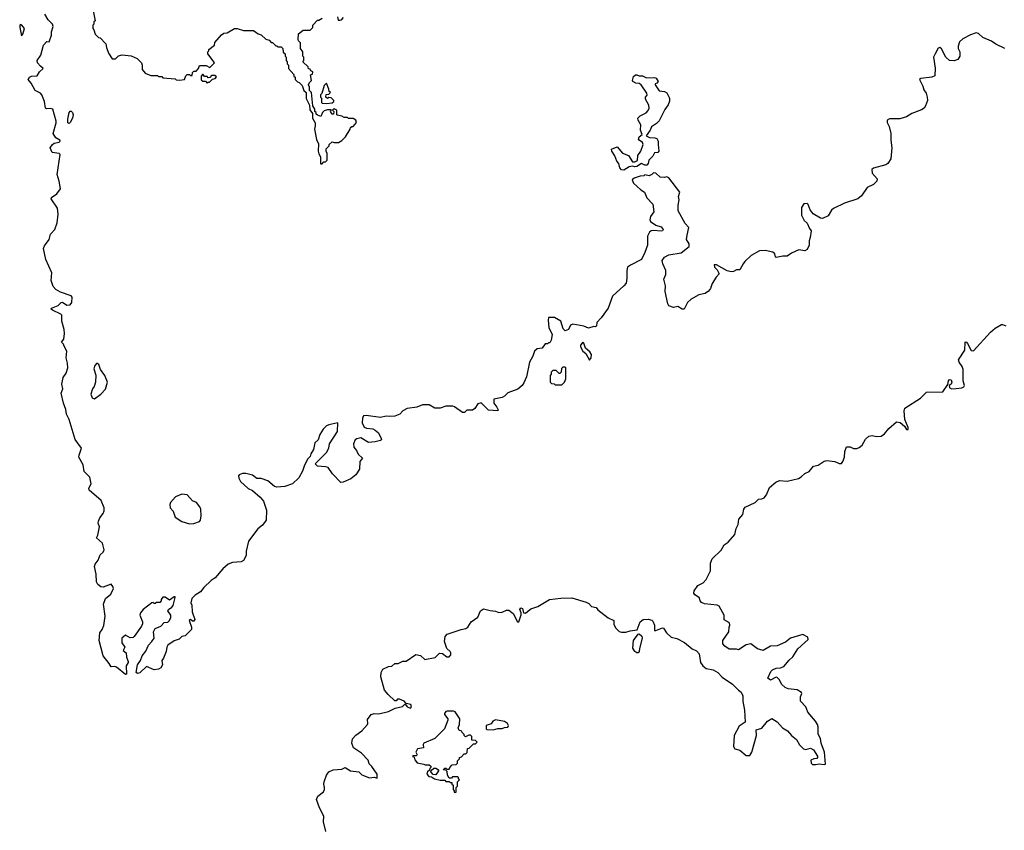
# Model space of a CAD drawing. Extents: x 1862350 to 2057294, y 212041 to 437318.
# Tile 97 of 256: x 1888198 to 1897110, y 295117 to 302456. Entities that reach past the tile are written whole.
import ezdxf

# ---------------------------------------------------------------- set-up
doc = ezdxf.new("R2010")
doc.units = 0

msp = doc.modelspace()

# ---------------------------------------------------------------- linework, layer by layer
at = {"layer": '0CON10XD'}
for points in [[(1894746.2, 300245), (1894715, 300190), (1894685, 300190), (1894660, 300175), (1894638.1, 300171.9), (1894602, 300182), (1894505, 300235.7), (1894483.9, 300236.1), (1894486.7, 300215), (1894510.5, 300190.5), (1894530, 300155), (1894502.5, 300125), (1894465, 300067.5), (1894449.5, 300020.5), (1894431.7, 299998.3), (1894403.9, 299976.1), (1894346.1, 299963.9), (1894274.4, 299925.6), (1894243.3, 299895), (1894212.5, 299835), (1894193.3, 299835), (1894155, 299860), (1894115, 299851.2), (1894073.9, 299863.9), (1894063.6, 299883.6), (1894040, 299995), (1894042.2, 300045), (1894026.9, 300105), (1894045, 300147.5), (1894047.5, 300185), (1894018.8, 300245), (1894012.5, 300275), (1894035, 300304.2), (1894075, 300326), (1894185, 300343.8), (1894257.7, 300402.3), (1894256.2, 300425), (1894232.5, 300465), (1894238, 300505), (1894253.3, 300575), (1894221.7, 300611.7), (1894158, 300725), (1894158.1, 300775), (1894166.7, 300825), (1894162.5, 300855), (1894172.5, 300895), (1894075, 301022.5), (1894055, 301032.5), (1894033, 301027), (1893995, 301030), (1893955, 301066.7), (1893935, 301070), (1893920, 301055), (1893895, 301043.3), (1893855, 301050), (1893847, 301043), (1893815, 301040), (1893758.3, 301021.7), (1893742.5, 301005), (1893753.3, 300975), (1893820, 300915), (1893854.3, 300894.3), (1893873.2, 300843.2), (1893930, 300785), (1893937.5, 300715), (1893906.9, 300675), (1893902.9, 300645), (1893909.1, 300629.1), (1893955.5, 300595.5), (1894005, 300580.6), (1894022, 300555), (1894016.7, 300545), (1894005, 300540.8), (1893934.3, 300545.7), (1893915, 300542.9), (1893898.3, 300531.7), (1893881.8, 300495), (1893880, 300415), (1893857, 300347), (1893825, 300283.1), (1893725.4, 300234.6), (1893700.8, 300215), (1893691.9, 300185), (1893694, 300115), (1893688.3, 300071.7), (1893666.7, 300045), (1893565, 299953.3), (1893525.7, 299844.3), (1893462.5, 299755), (1893422.5, 299715), (1893420, 299685), (1893410, 299675), (1893395, 299677.5), (1893345, 299662.5), (1893305, 299682.5), (1893205, 299700), (1893185, 299688.8), (1893165, 299650), (1893135, 299639.2), (1893117.3, 299657.3), (1893095, 299727.5), (1893039.3, 299759.3), (1892985, 299760), (1892980, 299735), (1892988.3, 299668.3), (1893017.5, 299605), (1893010, 299555), (1892995, 299530), (1892985, 299530), (1892975, 299520), (1892955, 299520), (1892928.3, 299481.7), (1892883, 299477), (1892857.5, 299455), (1892841.7, 299408.3), (1892812.5, 299355), (1892786.4, 299223.6), (1892761.7, 299168.3), (1892747.5, 299145), (1892708.3, 299111.7), (1892615, 299076.2), (1892585, 299046.7), (1892565, 299036.7), (1892490.7, 299019.3), (1892488.8, 298985), (1892517.8, 298947.8), (1892528.8, 298925), (1892525.8, 298914.2), (1892440.9, 298920.9), (1892375, 298987.5), (1892343.6, 298976.4), (1892317.5, 298935), (1892295, 298920), (1892245, 298920), (1892225, 298900), (1892205, 298900), (1892135, 298951.2), (1892117.7, 298957.7), (1892055, 298957.5), (1892005, 298940), (1891955, 298940), (1891905, 298967.5), (1891845, 298970), (1891793, 298947), (1891705, 298936.7), (1891667, 298913), (1891640, 298885), (1891595, 298866.7), (1891545, 298862.5), (1891515, 298866.7), (1891465, 298853.3), (1891335, 298873.3), (1891311.2, 298868.8), (1891300.7, 298849.3), (1891296.7, 298805), (1891315, 298767.5), (1891337.3, 298757.3), (1891395, 298750.8), (1891415, 298740.8), (1891445.6, 298715.6), (1891471.2, 298665), (1891473.3, 298655), (1891462.5, 298645), (1891415.8, 298634.2), (1891355, 298628.8), (1891285, 298668.8), (1891249.1, 298660.9), (1891235, 298651.2), (1891220.8, 298615), (1891223.8, 298585), (1891246.2, 298555), (1891260.7, 298520.7), (1891300, 298485), (1891277.5, 298455), (1891273.8, 298385), (1891242, 298335), (1891195, 298300), (1891125, 298267.5), (1891105, 298266.2), (1891028, 298345), (1890990.5, 298400.5), (1890965, 298408), (1890895, 298413.3), (1890872.5, 298435), (1890973.6, 298536.4), (1890996.2, 298575), (1891002, 298615), (1891073.9, 298726.1), (1891076.7, 298806.7), (1890995, 298787.5), (1890975, 298777.5), (1890945, 298750), (1890915, 298700), (1890898.3, 298651.7), (1890870, 298625), (1890857, 298563), (1890832.5, 298525), (1890828.3, 298501.7), (1890805, 298480), (1890776.4, 298423.6), (1890757.5, 298367.5), (1890725, 298307.5), (1890667.5, 298255), (1890599.3, 298230.7), (1890525, 298222.5), (1890505, 298230), (1890445, 298280), (1890385, 298301.2), (1890345, 298301.2), (1890305, 298331.2), (1890245, 298346.7), (1890213.9, 298346.1), (1890183.6, 298336.4), (1890177.5, 298325), (1890180, 298305), (1890196.7, 298275), (1890265, 298212), (1890305, 298193.3), (1890375, 298132), (1890405, 298096.2), (1890432, 298015), (1890430, 297925), (1890395, 297878), (1890352.3, 297847.7), (1890268.6, 297735), (1890248, 297645), (1890248, 297605), (1890225, 297560), (1890202.3, 297547.7), (1890125, 297540.5), (1890085, 297525.6), (1890035.7, 297485), (1889968.3, 297401.7), (1889931.1, 297378.9), (1889864, 297316), (1889833.1, 297276.9), (1889785, 297246.5), (1889756.5, 297215), (1889747.1, 297175), (1889756.2, 297156.2), (1889759.3, 297095), (1889784.3, 297025), (1889775, 297010.6), (1889761.4, 297011.4), (1889745, 297026.4), (1889733.1, 297015), (1889753.3, 296955), (1889753.3, 296935), (1889695, 296878.8), (1889665, 296871.5), (1889642, 296848), (1889597, 296833), (1889537.8, 296792.2), (1889528.7, 296775), (1889522.7, 296735), (1889499.5, 296675), (1889485.7, 296655), (1889489.5, 296615), (1889475, 296588.8), (1889455.6, 296574.4), (1889415, 296571.1), (1889345, 296598.8), (1889285, 296542.9), (1889265, 296536.2), (1889251.2, 296545), (1889265.6, 296614.4), (1889291.9, 296655), (1889306, 296695), (1889341.1, 296738.9), (1889365, 296794), (1889394.6, 296825.4), (1889415.6, 296855), (1889407.7, 296912.3), (1889423.3, 296945), (1889475, 296963.8), (1889505, 296998.6), (1889538, 297002), (1889555, 297015.8), (1889565, 297043.3), (1889565.4, 297065), (1889538, 297105), (1889544.2, 297115.8), (1889575, 297136.2), (1889586.4, 297153.6), (1889606.2, 297225), (1889605, 297230), (1889595, 297230), (1889555, 297200), (1889515, 297227.5), (1889495, 297227.5), (1889480, 297205), (1889480, 297195), (1889465, 297180), (1889435, 297180), (1889425, 297170), (1889415, 297170), (1889405, 297180), (1889395, 297176.7), (1889315, 297115.5), (1889290.8, 297085), (1889286.7, 297065), (1889310, 297005), (1889308.6, 296985), (1889300.8, 296965), (1889235, 296872.5), (1889225, 296862.5), (1889199.3, 296860.7), (1889155, 296882.5), (1889121.1, 296855), (1889123.7, 296813.7), (1889149.2, 296775), (1889135.8, 296745), (1889162.2, 296725), (1889165.6, 296685), (1889180.6, 296645), (1889180.8, 296635), (1889163.1, 296605), (1889165, 296530), (1889155, 296528), (1889072.9, 296592.9), (1889055, 296599.5), (1889025, 296597.5), (1889006.4, 296626.4), (1888955, 296697.1), (1888915.9, 296835), (1888923.3, 296905), (1888945.3, 296935), (1888959.7, 296970.3), (1888972.9, 297055), (1888956.5, 297165), (1888975.9, 297214.2), (1889022.9, 297255), (1889045.8, 297305), (1889042, 297325), (1889025, 297343.8), (1888955, 297317.8), (1888931.2, 297321.2), (1888905, 297341.9), (1888893.8, 297365), (1888890.4, 297435), (1888874.7, 297504.7), (1888880.7, 297525), (1888908.2, 297561.8), (1888925, 297612.2), (1888954.7, 297635.3), (1888963.2, 297655), (1888947, 297715), (1888894, 297765), (1888905, 297788.6), (1888921.2, 297865), (1888908.8, 297898.8), (1888910, 297915), (1888922.4, 297945), (1888954.4, 297985), (1888962.1, 298007.9), (1888961.1, 298035), (1888935, 298101.6), (1888827, 298195), (1888824.8, 298215), (1888844.4, 298255), (1888834.2, 298314.2), (1888782.1, 298365), (1888771.9, 298425), (1888734.7, 298495), (1888735.8, 298514.2), (1888756.8, 298575), (1888700.4, 298655), (1888646.1, 298836.1), (1888621.5, 298885), (1888615.8, 298925.8), (1888594.2, 298984.2), (1888574.5, 299075), (1888587.1, 299115), (1888580.9, 299155), (1888592.9, 299215), (1888620, 299255), (1888634.6, 299305), (1888631.5, 299345), (1888617.5, 299395), (1888623.8, 299455), (1888600.9, 299500.9), (1888595, 299518), (1888576, 299535), (1888597.2, 299562.8), (1888603.9, 299615), (1888601.4, 299651.4), (1888580.8, 299725), (1888579.4, 299779.4), (1888570.3, 299790.3), (1888494, 299825), (1888484.3, 299835), (1888484.4, 299845), (1888545, 299867.1), (1888573.7, 299896.3), (1888585, 299899.5), (1888625, 299871.9), (1888655, 299875.6), (1888671.2, 299895), (1888674.4, 299945), (1888665, 299956.5), (1888567.9, 299987.9), (1888525, 300014.3), (1888500.4, 300040.4), (1888482.7, 300095), (1888487.5, 300165), (1888435, 300283.3), (1888414.6, 300385), (1888422.4, 300407.6), (1888463.3, 300465), (1888476.4, 300513.6), (1888515, 300556.2), (1888538.2, 300615), (1888545.3, 300695.3), (1888541.2, 300748.8), (1888483.8, 300835), (1888486.7, 300845), (1888535, 300879.2), (1888566.2, 300925), (1888556.2, 300995), (1888537.1, 301055), (1888563.3, 301235), (1888553.8, 301243.8), (1888493.2, 301253.3), (1888474.7, 301295), (1888494.8, 301325.2), (1888511.5, 301338.5), (1888555, 301347.1), (1888565.4, 301355), (1888562, 301365), (1888524.7, 301384.7), (1888499.5, 301425), (1888528.3, 301521.7), (1888528.1, 301538.1), (1888496.6, 301646.6), (1888475, 301652.5), (1888445, 301647.8), (1888431.9, 301655), (1888423.3, 301715), (1888398.9, 301775), (1888385, 301790.5), (1888338.6, 301815), (1888302, 301882), (1888276, 301915), (1888286, 301935), (1888304.6, 301945.4), (1888355, 301946.2), (1888375.9, 301984.1), (1888410, 302015), (1888386.7, 302035), (1888358.8, 302065), (1888356.2, 302085), (1888389.2, 302135), (1888414.3, 302225.7), (1888442.3, 302257.7), (1888466, 302255), (1888485.9, 302315.9), (1888486.7, 302345), (1888501.2, 302395), (1888493.8, 302415), (1888455, 302453.3), (1888424.2, 302505)], [(1888862.5, 302535), (1888880, 302445), (1888870, 302435), (1888870, 302415), (1888860, 302405), (1888860, 302375), (1888870, 302365), (1888880, 302325), (1888910, 302295), (1888925, 302290), (1888977, 302237), (1888982.5, 302205), (1889003, 302153), (1889035, 302100), (1889065, 302102.5), (1889093, 302127), (1889125, 302137.5), (1889207, 302127), (1889260, 302105), (1889300, 302065), (1889307, 302043), (1889307.5, 302005), (1889335, 301970), (1889385, 301950), (1889445, 301950), (1889455, 301940), (1889485, 301940), (1889495, 301930), (1889605, 301920), (1889615, 301910), (1889645, 301907.5), (1889690, 301915), (1889701.7, 301948.3), (1889715, 301960), (1889735, 301960), (1889745, 301950), (1889758.3, 301951.7), (1889761.7, 301978.3), (1889775, 301990), (1889795, 301990), (1889817, 302013), (1889825, 302040), (1889885, 302040), (1889918.3, 302021.7), (1889960, 302065), (1889940, 302095), (1889900, 302145), (1889900, 302165), (1889910, 302175), (1889910, 302185), (1889960, 302225), (1889965, 302250), (1890025, 302317.5), (1890045, 302332.5), (1890075, 302337.5), (1890143.6, 302376.4), (1890165, 302376.7), (1890225, 302356.7), (1890315, 302357.5), (1890355, 302327.5), (1890385, 302317.5), (1890425, 302280), (1890455, 302270), (1890475, 302250), (1890485, 302250), (1890515, 302220), (1890525, 302220), (1890535, 302210), (1890565, 302210), (1890580, 302195), (1890581.7, 302161.7), (1890600, 302145), (1890600, 302125), (1890610, 302115), (1890610, 302085), (1890620, 302075), (1890620, 302055), (1890630, 302045), (1890630, 302015), (1890678.3, 301958.3), (1890680, 301945), (1890690, 301935), (1890690, 301915), (1890711.7, 301891.7), (1890728.3, 301888.3), (1890755, 301860), (1890770, 301815), (1890790, 301795), (1890790.7, 301740.7), (1890821.7, 301681.7), (1890825, 301640), (1890847.5, 301605), (1890847.5, 301565), (1890871.7, 301521.7), (1890873.3, 301495), (1890866.7, 301465), (1890885, 301370), (1890903, 301333), (1890900, 301265), (1890905, 301240), (1890920, 301215), (1890920, 301155), (1890925, 301150), (1890935, 301150), (1890951.7, 301168.3), (1890965, 301170), (1890980, 301185), (1890982.5, 301245), (1890972.5, 301265), (1890972.5, 301285), (1891000, 301315), (1891000, 301325), (1891025, 301350), (1891045, 301342.5), (1891085, 301342.5), (1891115, 301363.3), (1891146.7, 301395), (1891190, 301465), (1891191.7, 301478.3), (1891205, 301490), (1891215, 301490), (1891247.5, 301525), (1891240, 301545), (1891215, 301560), (1891175, 301560), (1891165, 301570), (1891135, 301570), (1891115, 301582.5), (1891075, 301590), (1891070, 301595), (1891070, 301635), (1891045, 301650), (1891030, 301635), (1891040, 301625), (1891038.3, 301601.7), (1891025, 301600), (1891010, 301625), (1891020, 301635), (1891015, 301640), (1890985, 301640), (1890955, 301630), (1890940, 301615), (1890925, 301580), (1890895, 301590), (1890881.7, 301601.7), (1890880, 301615), (1890870, 301625), (1890870, 301645), (1890850, 301675), (1890840, 301795), (1890820, 301815), (1890820, 301845), (1890812.5, 301865), (1890821.7, 301888.3), (1890840, 301905), (1890830, 301955), (1890848.3, 301961.7), (1890850, 301985), (1890831.7, 301991.7), (1890828.3, 302008.3), (1890811.7, 302011.7), (1890808.3, 302028.3), (1890760, 302075), (1890770, 302085), (1890770, 302115), (1890760, 302125), (1890760, 302165), (1890740, 302195), (1890740, 302245), (1890723, 302263), (1890720, 302275), (1890721.7, 302328.3), (1890765, 302360), (1890828.3, 302361.7), (1890850, 302385), (1890850, 302405), (1890895, 302450), (1890905, 302450), (1890935, 302470)], [(1891075, 302480), (1891081.7, 302451.7), (1891095, 302450), (1891110, 302455), (1891130, 302475)], [(1888215, 302310), (1888227.5, 302325), (1888242.5, 302375), (1888218.8, 302405), (1888205, 302411.2), (1888198.8, 302405), (1888198, 302385), (1888215, 302310)], [(1897115.9, 302194.1), (1897033.3, 302233.3), (1896995, 302260), (1896915, 302294), (1896875, 302331.4), (1896855, 302335.7), (1896802.8, 302317.2), (1896735, 302280.8), (1896703.8, 302255), (1896691.2, 302215), (1896693.3, 302195), (1896707.5, 302165), (1896707.5, 302125), (1896690, 302095), (1896655, 302083.8), (1896615, 302086.7), (1896580, 302115), (1896540.7, 302190.7), (1896525, 302202.5), (1896511.7, 302198.3), (1896482.7, 302147.3), (1896469.4, 302115), (1896484.3, 302015.7), (1896481.2, 301948.8), (1896455, 301934.2), (1896355, 301923.3), (1896343.8, 301915), (1896373.2, 301853.2), (1896381.2, 301821.2), (1896401.7, 301791.7), (1896412, 301755), (1896413.8, 301725), (1896398, 301675), (1896384.2, 301655.8), (1896361.2, 301638.8), (1896272.8, 301607.2), (1896225, 301577.5), (1896165, 301558.6), (1896071.4, 301558.6), (1896050, 301545), (1896050.8, 301525), (1896067.3, 301487.3), (1896082.5, 301425), (1896082.2, 301365), (1896093.3, 301295), (1896082.9, 301195), (1896056.2, 301155), (1896037, 301143), (1895925, 301110), (1895911.2, 301098.8), (1895915, 301067.5), (1895958.8, 301015), (1895956.2, 300995), (1895926.2, 300965), (1895868, 300935), (1895817.8, 300862.2), (1895785, 300832.5), (1895665, 300794.4), (1895564.6, 300745.4), (1895545, 300732), (1895515, 300681.2), (1895465, 300656.7), (1895445, 300660), (1895379.1, 300699.1), (1895353, 300733), (1895335, 300783.3), (1895325, 300792), (1895295, 300790), (1895275.6, 300754.4), (1895275.8, 300685.8), (1895297.3, 300637.3), (1895325, 300612.5), (1895346.7, 300565), (1895362.5, 300545), (1895354, 300485), (1895342.5, 300455), (1895344.7, 300415), (1895324.3, 300375), (1895303.5, 300363.5), (1895249.3, 300370.7), (1895185, 300340.9), (1895145, 300313.3), (1895105, 300313.6), (1895045, 300302.2), (1895038.3, 300308.3), (1895033.3, 300335), (1895015, 300350.5), (1894945.5, 300365.5), (1894895, 300362.9), (1894819.7, 300320.3), (1894762.4, 300267.6), (1894746.2, 300245)], [(1889895, 301880), (1889905, 301890), (1889915, 301890), (1889941.7, 301918.3), (1889968.3, 301921.7), (1889978.3, 301938.3), (1889965, 301950), (1889935, 301950), (1889918.3, 301931.7), (1889905, 301930), (1889895, 301940), (1889871.7, 301941.7), (1889858.3, 301958.3), (1889851.7, 301958.3), (1889840, 301945), (1889841.7, 301911.7), (1889855, 301900), (1889878.3, 301898.3), (1889895, 301880)], [(1893665, 301094), (1893645, 301096.7), (1893628.8, 301115), (1893620, 301155), (1893602.5, 301175), (1893585, 301223.3), (1893556.2, 301265), (1893555, 301282.5), (1893605, 301305.7), (1893655, 301247.1), (1893707.5, 301225), (1893745, 301170), (1893765, 301170), (1893789.3, 301180.7), (1893793.3, 301225), (1893821.2, 301265), (1893840, 301325), (1893833.9, 301343.9), (1893805, 301363.8), (1893799.2, 301375), (1893805, 301396.2), (1893832.5, 301417.5), (1893816.9, 301455), (1893819.2, 301505), (1893794.5, 301545), (1893793.3, 301565), (1893815, 301584.4), (1893867.3, 301612.7), (1893886.9, 301633.1), (1893896.7, 301655), (1893892.6, 301682.6), (1893862, 301735), (1893863.3, 301755), (1893876.4, 301773.6), (1893875, 301790), (1893822.5, 301865), (1893805, 301876.7), (1893775, 301880), (1893747.5, 301895), (1893743.3, 301905), (1893755, 301942.5), (1893773.3, 301956.7), (1893785, 301957.5), (1893805, 301947.5), (1893835, 301946.2), (1893870.7, 301930.7), (1893945, 301932.5), (1893960, 301925), (1893977.5, 301895), (1893965, 301880), (1893950, 301875), (1893950, 301865), (1893985, 301812.5), (1894035, 301805.8), (1894055, 301794.2), (1894080.6, 301745), (1894079.2, 301719.2), (1894068.6, 301685), (1894037.1, 301642.9), (1893985, 301541.1), (1893961.9, 301515), (1893917.8, 301485), (1893904.5, 301455), (1893867.5, 301405), (1893898.8, 301388.8), (1893947.3, 301387.3), (1893965, 301378.8), (1893977.5, 301355), (1893975.7, 301324.3), (1893984.4, 301265), (1893975, 301253.1), (1893945, 301250), (1893930, 301220), (1893893.3, 301185), (1893887.5, 301155), (1893875, 301140), (1893855, 301140), (1893825, 301152.5), (1893785, 301126.7), (1893765, 301123.3), (1893745, 301130), (1893715, 301122.5), (1893665, 301094)], [(1890975, 301697.5), (1891025, 301702.5), (1891040, 301715), (1891040, 301725), (1891018.3, 301748.3), (1890995, 301750), (1890985, 301742.5), (1890970, 301755), (1890971.7, 301778.3), (1890995, 301780), (1891010, 301795), (1891000, 301805), (1890997, 301827), (1890975, 301880), (1890955, 301860), (1890931.7, 301788.3), (1890920, 301775), (1890920, 301755), (1890930, 301745), (1890930, 301705), (1890935, 301700), (1890975, 301697.5)], [(1888645, 301516.7), (1888635, 301522.5), (1888632.5, 301555), (1888646, 301615), (1888655, 301626.2), (1888665, 301626.2), (1888677.1, 301615), (1888682.5, 301595), (1888675, 301563.8), (1888655, 301523.8), (1888645, 301516.7)], [(1895478.3, 298458.3), (1895505, 298464), (1895575, 298456), (1895615, 298436.2), (1895635, 298436.7), (1895648.8, 298455), (1895662.5, 298495), (1895667.5, 298545), (1895681.2, 298588.8), (1895715, 298590), (1895745, 298573.3), (1895775, 298573.8), (1895797.7, 298582.3), (1895823.8, 298605), (1895855, 298657.5), (1895883.9, 298686.1), (1895915, 298692), (1895952.7, 298682.7), (1895995.7, 298684.3), (1896025, 298705.6), (1896065.6, 298755), (1896135, 298815.4), (1896167.4, 298807.4), (1896205.8, 298775.8), (1896225, 298746.7), (1896240, 298745), (1896240, 298765), (1896208.6, 298835), (1896202.5, 298915), (1896210.9, 298939.1), (1896351.7, 299028.3), (1896405, 299082.5), (1896555, 299087.5), (1896597.5, 299152.5), (1896603.8, 299185), (1896615, 299197.5), (1896628, 299195), (1896635.8, 299175), (1896627.5, 299155), (1896610, 299145), (1896612.5, 299125), (1896619.3, 299119.3), (1896634.3, 299114.3), (1896673.9, 299116.1), (1896725, 299124), (1896743, 299133), (1896750, 299145), (1896739.1, 299185), (1896738.3, 299288.3), (1896730, 299315), (1896700, 299355), (1896696, 299375), (1896753.1, 299465), (1896755, 299537.5), (1896765, 299540), (1896777.5, 299525), (1896810.7, 299460.7), (1896831.7, 299458.3), (1896985, 299626.7), (1897026.4, 299663.6), (1897085, 299697.5), (1897095, 299697.5), (1897125, 299683.3)], [(1893355, 299374.3), (1893370, 299395), (1893373.1, 299425), (1893357.6, 299447.6), (1893320.5, 299480.5), (1893305, 299527.5), (1893295, 299536.7), (1893275, 299510), (1893274.5, 299495), (1893295, 299456), (1893322.7, 299432.7), (1893355, 299374.3)], [(1888875, 299022.5), (1888932.5, 299065), (1888975, 299110), (1888992.5, 299175), (1888967.5, 299235), (1888929.3, 299289.3), (1888915, 299332.5), (1888895, 299346.7), (1888878, 299325), (1888868, 299295), (1888887.7, 299237.7), (1888884, 299175), (1888871.2, 299135), (1888856.7, 299115), (1888843.3, 299065), (1888855, 299032.5), (1888875, 299022.5)], [(1893105, 299150), (1893130, 299175), (1893142.5, 299205), (1893140, 299305), (1893135, 299310), (1893115, 299310), (1893101.7, 299298.3), (1893100, 299265), (1893088.3, 299251.7), (1893081.7, 299251.7), (1893055, 299280), (1893025, 299280), (1893010, 299265), (1893010, 299245), (1893000, 299235), (1893000, 299175), (1893011.7, 299161.7), (1893035, 299160), (1893045, 299150), (1893105, 299150)], [(1890967.8, 295105), (1890949.3, 295195), (1890950.2, 295245), (1890910.9, 295320.9), (1890885.4, 295395), (1890896.4, 295425), (1890947.3, 295465), (1890956.8, 295485), (1890955.6, 295504.4), (1890949.7, 295535), (1890952.7, 295555), (1890975, 295616), (1890995, 295646), (1891034.3, 295665.7), (1891115, 295669.2), (1891145, 295686), (1891190.8, 295655), (1891266.9, 295646.9), (1891295, 295618.9), (1891365, 295591.1), (1891405, 295599.2), (1891435, 295590), (1891433.8, 295625), (1891386.2, 295695), (1891359.8, 295719.8), (1891351.1, 295751.1), (1891291.4, 295815), (1891218, 295865), (1891205.8, 295905), (1891210, 295945), (1891240.6, 295979.4), (1891294, 296016), (1891345.8, 296075), (1891350, 296085), (1891345, 296120), (1891378, 296165), (1891406.1, 296173.9), (1891447.4, 296172.6), (1891535, 296193.2), (1891597.1, 296222.9), (1891661.9, 296238.1), (1891685, 296257.5), (1891693.9, 296253.9), (1891705.8, 296235), (1891735, 296221.4), (1891745.7, 296235), (1891737.5, 296255), (1891695.9, 296265.9), (1891678.8, 296285), (1891636.7, 296305), (1891616.9, 296303.1), (1891605, 296290), (1891595, 296288.8), (1891531.9, 296345), (1891498.5, 296385), (1891466.5, 296505), (1891471.1, 296545), (1891485, 296576.2), (1891535, 296600), (1891565, 296602.3), (1891595, 296626.6), (1891625, 296627.3), (1891665, 296647.3), (1891695, 296647.8), (1891782.6, 296707.4), (1891825, 296698.5), (1891865, 296662.7), (1891959.5, 296680.5), (1891998.3, 296721.7), (1892025, 296717.1), (1892065, 296688.8), (1892085, 296688.8), (1892100, 296705), (1892100, 296725), (1892095, 296736), (1892063.1, 296763.1), (1892043.3, 296825), (1892047.6, 296872.4), (1892066.9, 296893.1), (1892195.3, 296935.3), (1892235, 296943.5), (1892254, 296955), (1892284.8, 297005.2), (1892344.2, 297045.8), (1892367.5, 297105), (1892395, 297122.5), (1892455, 297105.7), (1892505, 297100), (1892535, 297087.8), (1892565, 297090.6), (1892605, 297111.2), (1892625, 297108.8), (1892665, 297078.8), (1892704, 297005), (1892715, 297003.3), (1892737, 297067), (1892737, 297087), (1892724, 297115), (1892735, 297131.2), (1892749.2, 297125), (1892757, 297087), (1892775, 297083.3), (1892825, 297123.3), (1892887.8, 297142.2), (1892992.5, 297205), (1893095, 297217.9), (1893195, 297221.5), (1893325, 297183.3), (1893350.5, 297170.5), (1893375, 297143.1), (1893415, 297135.5), (1893432.3, 297112.3), (1893525, 297040), (1893576, 297015), (1893576.3, 296983.7), (1893591, 296951), (1893625, 296917.8), (1893645, 296910.7), (1893685, 296910.4), (1893725, 296922.9), (1893788.3, 296931.7), (1893814.5, 297005.5), (1893842.5, 297025), (1893885, 297029.5), (1893918.5, 297018.5), (1893928.8, 297008.8), (1893942.7, 296975), (1893945, 296926.2), (1893956.2, 296925), (1894015, 296950), (1894025, 296947.5), (1894052.5, 296905), (1894095, 296865.8), (1894145, 296852.5), (1894216.4, 296816.4), (1894285, 296760.8), (1894322.9, 296742.9), (1894349.4, 296715), (1894360.6, 296635), (1894380, 296605), (1894412.2, 296582.2), (1894475, 296569.4), (1894516.9, 296546.9), (1894555, 296504.7), (1894649.9, 296439.9), (1894705.6, 296385.6), (1894727.4, 296367.4), (1894744.7, 296335), (1894742.4, 296285), (1894759.7, 296205), (1894764.3, 296095.7), (1894709.8, 296060.3), (1894666.1, 295975), (1894659.5, 295875), (1894670.8, 295855), (1894715, 295842.9), (1894775, 295793.3), (1894806, 295795), (1894825.5, 295825), (1894868.5, 295975), (1894863.3, 296025), (1894915, 296040.6), (1894965.4, 296104.6), (1895005, 296128), (1895055, 296098.8), (1895103.8, 296045), (1895148.4, 296018.4), (1895185, 295976.7), (1895228.9, 295938.9), (1895255, 295889.2), (1895292.5, 295855), (1895315, 295847.5), (1895355, 295860.4), (1895384.4, 295845), (1895418, 295788), (1895418.8, 295775), (1895413.8, 295766.2), (1895385, 295764), (1895359.3, 295750.7), (1895362.2, 295725), (1895375, 295712.5), (1895405, 295711.2), (1895435, 295718.6), (1895478.6, 295711.4), (1895492.5, 295715), (1895482.5, 295825), (1895452, 295905), (1895447.3, 295947.3), (1895425.9, 295985.9), (1895426.1, 296053.9), (1895418.8, 296075), (1895402, 296105), (1895332, 296185), (1895315, 296236), (1895263.8, 296285), (1895265.8, 296324.2), (1895277.5, 296355), (1895274, 296365), (1895235, 296389.5), (1895155, 296398.9), (1895125, 296410.6), (1895096.5, 296436.5), (1895073.5, 296483.5), (1895055, 296501.1), (1895045, 296502.9), (1894995, 296477.5), (1894970, 296495), (1894996.4, 296553.6), (1895011.7, 296568.3), (1895045.7, 296584.3), (1895085, 296587.1), (1895115, 296599.5), (1895161.8, 296658.2), (1895195, 296687.1), (1895241.3, 296758.7), (1895333.8, 296845), (1895332.5, 296865), (1895285, 296890), (1895175, 296855.6), (1895129.8, 296820.2), (1895055, 296785.7), (1894992.5, 296785), (1894926.7, 296743.3), (1894875, 296760), (1894815, 296806.2), (1894774.1, 296795.9), (1894705, 296750), (1894685, 296757.5), (1894618.3, 296758.3), (1894580, 296785), (1894562.5, 296805), (1894562.5, 296835), (1894616, 296914), (1894618.8, 296955), (1894626.7, 296975), (1894621.2, 296995), (1894575, 297022.5), (1894574, 297065), (1894530, 297145), (1894510, 297155), (1894395, 297168.1), (1894368.7, 297178.7), (1894356, 297195), (1894352, 297222), (1894308.9, 297248.9), (1894299.7, 297265), (1894304.1, 297285), (1894335, 297333.5), (1894385, 297356.5), (1894412.5, 297387.5), (1894450.2, 297465), (1894451.2, 297535), (1894465.9, 297574.1), (1894547.7, 297652.3), (1894575, 297701.6), (1894609.6, 297725), (1894672.4, 297795), (1894682.2, 297847.8), (1894700, 297885), (1894708, 297935), (1894743.9, 297975), (1894752.6, 298025), (1894765, 298043.8), (1894855.6, 298084.4), (1894885, 298115.4), (1894915, 298117.1), (1894935, 298127.3), (1894958.7, 298155), (1894985, 298220.6), (1895042.2, 298267.8), (1895075, 298282.6), (1895145, 298277), (1895247.5, 298302.5), (1895272.6, 298317.4), (1895303.2, 298346.8), (1895343.5, 298365), (1895384.2, 298415), (1895425, 298423.8), (1895478.3, 298458.3)], [(1889735, 297890), (1889775, 297893.8), (1889825, 297912.5), (1889833.3, 297925), (1889841.2, 297965), (1889836.2, 298025), (1889828.8, 298045), (1889797.5, 298085), (1889760.9, 298100.9), (1889715, 298153.8), (1889665, 298161.2), (1889607.5, 298135), (1889562.5, 298085), (1889556.7, 298065), (1889560, 298035), (1889586.7, 298005), (1889605, 297952.5), (1889665, 297913.3), (1889735, 297890)], [(1893795, 296723.3), (1893785, 296723.3), (1893765, 296736.7), (1893748.8, 296765), (1893754.4, 296835.6), (1893795, 296892.5), (1893805, 296896.7), (1893828.8, 296875), (1893832, 296855), (1893807, 296763), (1893806.2, 296735), (1893795, 296723.3)], [(1892145, 295460), (1892150, 295465), (1892150, 295505), (1892160, 295515), (1892160, 295555), (1892180, 295575), (1892170, 295585), (1892170, 295595), (1892165, 295600), (1892115, 295600), (1892105, 295590), (1892085, 295590), (1892070, 295615), (1892068.3, 295648.3), (1892055, 295660), (1892030, 295665), (1892045, 295680), (1892055, 295680), (1892065, 295670), (1892085, 295670), (1892090, 295685), (1892111.7, 295708.3), (1892148.3, 295711.7), (1892160, 295725), (1892160, 295745), (1892180, 295765), (1892180, 295775), (1892198.3, 295781.7), (1892221.7, 295808.3), (1892235, 295810), (1892248.3, 295821.7), (1892251.7, 295858.3), (1892265, 295860), (1892305, 295900), (1892325, 295900), (1892340, 295915), (1892325, 295930), (1892291.7, 295931.7), (1892290, 295965), (1892277, 295977), (1892263, 295977), (1892231.7, 295961.7), (1892220, 295975), (1892220, 295985), (1892201.7, 296001.7), (1892200, 296015), (1892175, 296020), (1892167.5, 296045), (1892177.5, 296075), (1892182.5, 296125), (1892139.3, 296189.3), (1892125, 296196.7), (1892067, 296197), (1892055, 296192.5), (1892043.3, 296175), (1892043.9, 296163.9), (1892072.5, 296125), (1892072.5, 296115), (1892042.5, 296035), (1891955, 295947.5), (1891855, 295905.8), (1891849.2, 295895), (1891852.5, 295865), (1891797.5, 295855), (1891783.8, 295825), (1891792.5, 295805), (1891788.3, 295791.7), (1891755, 295790), (1891752.5, 295785), (1891768.3, 295778.3), (1891773.3, 295755), (1891795, 295726.7), (1891857, 295717), (1891868.3, 295708.3), (1891905, 295710), (1891918.3, 295698.3), (1891920, 295685), (1891910, 295675), (1891908.3, 295661.7), (1891890, 295645), (1891882.5, 295625), (1891900, 295605), (1891925, 295600), (1891953, 295583), (1892005, 295570), (1892045, 295570), (1892055, 295560), (1892085, 295560), (1892095, 295550), (1892108.3, 295548.3), (1892110, 295535), (1892120, 295525), (1892120, 295485), (1892130, 295475), (1892131.7, 295461.7), (1892145, 295460)], [(1892485, 296027.5), (1892505, 296032.5), (1892525, 296040), (1892565, 296037.5), (1892585, 296047.5), (1892615, 296050), (1892622.5, 296065), (1892612.5, 296085), (1892585, 296102.5), (1892505, 296117.5), (1892480, 296105), (1892465, 296080), (1892420, 296065), (1892420, 296035), (1892425, 296030), (1892485, 296027.5)], [(1891965, 295620), (1891941.7, 295621.7), (1891920, 295645), (1891921.7, 295658.3), (1891945, 295680), (1891965, 295680), (1891990, 295665), (1891990, 295655), (1891965, 295620)]]:
    msp.add_lwpolyline(points, dxfattribs=at)

doc.saveas('drawing.dxf')
